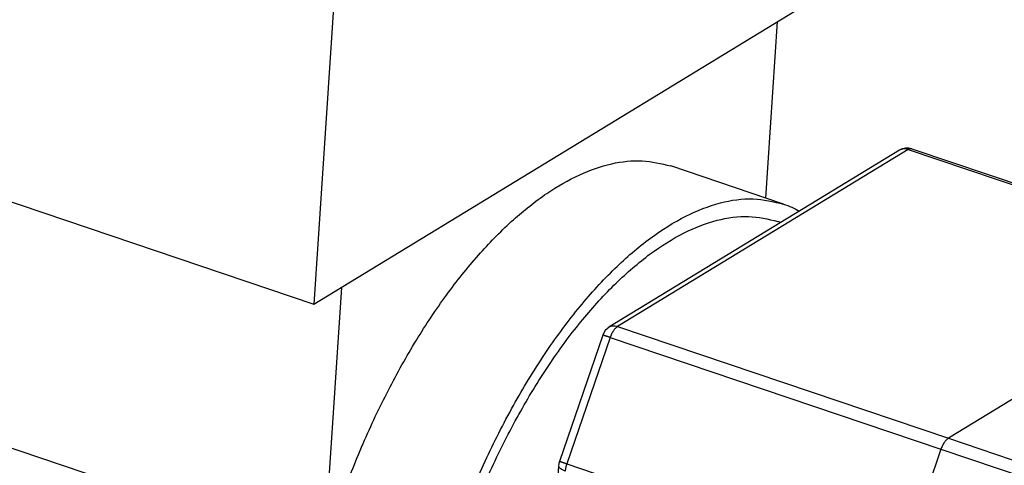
# Model space of a CAD drawing. Header units: inches. Extents: x 0 to 561, y 0 to 409.
# Tile 9 of 20: x 63 to 130, y 57 to 87. Entities that reach past the tile are written whole.
import ezdxf

# ---------------------------------------------------------------- set-up
doc = ezdxf.new("R2010")
doc.units = ezdxf.units.IN

# ---------------------------------------------------------------- blocks, each defined once
blk = doc.blocks.new('014_G239_G269_BF_B3_B14_Motor_Bgr_63_EEXDe_1_1__11', base_point=(7.89, 7.89))
at = {"color": 7, "linetype": 'Continuous'}
for p, q in [((169.68, 192.11), (165.96, 135.44)), ((165.96, 135.44), (241.99, 181.82)), ((49.89, 174.66), (165.96, 135.44)), ((229.34, 174.11), (227.75, 149.96)), ((246.09, 156.51), (206.33, 132.26)), ((247.77, 156.7), (293.04, 141.41)), ((230.22, 149.13), (214.77, 154.35)), ((229.86, 146.61), (229.42, 146.76)), ((167.33, 101.27), (59.6, 137.66)), ((169.72, 137.73), (167.33, 101.27)), ((205.48, 131.2), (199.54, 113.88)), ((199.44, 113.36), (195.01, 45.89))]:
    blk.add_line(p, q, dxfattribs=at)
at = {"color": 8, "linetype": 'Continuous'}
for p, q in [((247.25, 156.6), (207.49, 132.35)), ((247.25, 156.6), (292.51, 141.31)), ((292.51, 141.31), (252.76, 117.06)), ((207.49, 132.35), (252.76, 117.06)), ((206.49, 130.87), (200.55, 113.55)), ((206.49, 130.87), (251.75, 115.58)), ((252.76, 117.06), (266.37, 112.46)), ((251.75, 115.58), (244.18, 93.53)), ((251.75, 115.58), (265.36, 110.98)), ((200.55, 113.55), (242.46, 99.39))]:
    blk.add_line(p, q, dxfattribs=at)
at = {"color": 7, "linetype": 'Continuous'}
for centre, start, end in [((247.13, 154.8), 71.3325, 121.3876), ((207.38, 130.55), 121.3876, 161.0583), ((201.43, 113.23), 161.0583, 176.245)]:
    blk.add_arc(centre, 2, start, end, dxfattribs=at)
at = {"color": 8, "linetype": 'Continuous'}
for points, knots in [([(247.25, 156.6), (247.15, 156.63), (246.95, 156.69), (246.64, 156.7), (246.35, 156.64), (246.18, 156.56), (246.09, 156.51)], [0, 0, 0, 0, 0.318606, 0.62223, 0.914061, 1.199363, 1.199363, 1.199363, 1.199363]), ([(247.77, 156.7), (247.69, 156.71), (247.51, 156.74), (247.34, 156.65), (247.25, 156.6)], [0, 0, 0, 0, 0.2486279, 0.5439664, 0.5439664, 0.5439664, 0.5439664]), ([(207.49, 132.35), (207.39, 132.38), (207.19, 132.43), (206.88, 132.44), (206.59, 132.39), (206.42, 132.3), (206.33, 132.26)], [0, 0, 0, 0, 0.318606, 0.62223, 0.914061, 1.199363, 1.199363, 1.199363, 1.199363]), ([(207.49, 132.35), (207.4, 132.27), (207.18, 132.11), (206.91, 131.76), (206.67, 131.35), (206.55, 131.03), (206.49, 130.87)], [0, 0, 0, 0, 0.37043, 0.808635, 1.298577, 1.816658, 1.816658, 1.816658, 1.816658]), ([(206.49, 130.87), (206.45, 130.88), (206.38, 130.91), (206.27, 130.94), (206.17, 130.98), (206.08, 131.01), (206, 131.03), (205.94, 131.05), (205.87, 131.08), (205.81, 131.09), (205.76, 131.11), (205.71, 131.13), (205.66, 131.14), (205.62, 131.16), (205.59, 131.17), (205.56, 131.18), (205.53, 131.18), (205.51, 131.19), (205.5, 131.19), (205.49, 131.2), (205.49, 131.2), (205.48, 131.2)], [0, 0, 0, 0, 0.116707, 0.228461, 0.33489, 0.435622, 0.511718, 0.583496, 0.650808, 0.713508, 0.771449, 0.824391, 0.87213, 0.914575, 0.951633, 0.983213, 1.009178, 1.029438, 1.043964, 1.052737, 1.055806, 1.055806, 1.055806, 1.055806]), ([(252.76, 117.06), (252.66, 116.98), (252.44, 116.82), (252.18, 116.47), (251.93, 116.05), (251.81, 115.74), (251.75, 115.58)], [0, 0, 0, 0, 0.37043, 0.808635, 1.298577, 1.816658, 1.816658, 1.816658, 1.816658]), ([(200.34, 112.56), (200.21, 112.61), (199.97, 112.7), (199.68, 112.9), (199.47, 113.11), (199.45, 113.28), (199.44, 113.36)], [0, 0, 0, 0, 0.419048, 0.769369, 1.04802, 1.275672, 1.275672, 1.275672, 1.275672]), ([(200.55, 113.55), (200.51, 113.56), (200.44, 113.59), (200.33, 113.62), (200.23, 113.66), (200.14, 113.69), (200.06, 113.71), (199.99, 113.74), (199.93, 113.76), (199.87, 113.78), (199.81, 113.8), (199.76, 113.81), (199.72, 113.83), (199.68, 113.84), (199.64, 113.85), (199.61, 113.86), (199.59, 113.87), (199.57, 113.87), (199.56, 113.88), (199.55, 113.88), (199.54, 113.88), (199.54, 113.88)], [0, 0, 0, 0, 0.116707, 0.228461, 0.33489, 0.435622, 0.511718, 0.583496, 0.650808, 0.713508, 0.771449, 0.824391, 0.87213, 0.914575, 0.951633, 0.983213, 1.009178, 1.029438, 1.043964, 1.052737, 1.055806, 1.055806, 1.055806, 1.055806]), ([(200.55, 113.55), (200.49, 113.39), (200.39, 113.06), (200.36, 112.73), (200.34, 112.56)], [0, 0, 0, 0, 0.519153, 1.012183, 1.012183, 1.012183, 1.012183])]:
    blk.add_open_spline(points, degree=3, knots=knots, dxfattribs=at)
at = {"color": 7, "linetype": 'Continuous'}
for points, knots in [([(167.33, 101.27), (168.14, 103.91), (169.75, 109.17), (172.8, 116.8), (176.25, 124.07), (180.08, 130.84), (184.2, 136.99), (188.55, 142.39), (193.03, 146.95), (197.57, 150.58), (202.1, 153.21), (206.52, 154.77), (210.83, 155.3), (213.48, 154.66), (214.77, 154.35)], [0, 0, 0, 0, 8.277446, 16.52027, 24.605229, 32.414331, 39.839202, 46.785983, 53.181211, 58.979451, 64.173765, 68.810006, 73.003333, 76.946713, 76.946713, 76.946713, 76.946713]), ([(178.63, 72.91), (178.88, 75.63), (179.39, 81.2), (181.02, 89.57), (183.25, 98.02), (186.1, 106.35), (189.49, 114.39), (193.36, 121.96), (197.61, 128.88), (202.15, 135.03), (206.89, 140.25), (211.73, 144.45), (216.58, 147.54), (221.34, 149.41), (225.98, 150.13), (228.84, 149.45), (230.22, 149.13)], [0, 0, 0, 0, 8.205275, 16.769166, 25.550662, 34.400385, 43.166412, 51.699951, 59.861182, 67.525611, 74.591478, 80.989187, 86.694247, 91.745512, 96.267931, 100.487441, 100.487441, 100.487441, 100.487441]), ([(230.22, 149.13), (230.59, 148.99), (231.35, 148.72), (232.05, 148.35), (232.41, 148.16)], [0, 0, 0, 0, 1.194184, 2.395825, 2.395825, 2.395825, 2.395825]), ([(180, 73.74), (180.24, 76.35), (180.73, 81.69), (182.29, 89.71), (184.42, 97.8), (187.15, 105.78), (190.4, 113.48), (194.1, 120.73), (198.18, 127.37), (202.53, 133.25), (207.07, 138.26), (211.71, 142.28), (216.35, 145.24), (220.91, 147.03), (225.36, 147.71), (228.1, 147.07), (229.42, 146.76)], [0, 0, 0, 0, 7.860515, 16.06458, 24.477104, 32.954991, 41.352697, 49.527684, 57.346006, 64.6884, 71.457382, 77.58628, 83.051631, 87.890658, 92.22306, 96.26528, 96.26528, 96.26528, 96.26528])]:
    blk.add_open_spline(points, degree=3, knots=knots, dxfattribs=at)
blk = doc.blocks.new('5222053330_00_G239_G269_BF_B3_B14_Motor_Bgr_63_EEXDe_1__12', base_point=(7.89, 7.89))
blk.add_blockref('014_G239_G269_BF_B3_B14_Motor_Bgr_63_EEXDe_1_1__11', (7.89, 7.89))
blk = doc.blocks.new('Allg_AnsichtA_von_', base_point=(180, 138))
blk.add_blockref('5222053330_00_G239_G269_BF_B3_B14_Motor_Bgr_63_EEXDe_1__12', (7.89, 7.89))

msp = doc.modelspace()

# ---------------------------------------------------------------- block references
at = {"xscale": 0.5, "yscale": 0.5, "zscale": 0.5}
msp.add_blockref('Allg_AnsichtA_von_', (90, 69), dxfattribs=at)

doc.saveas('drawing.dxf')
